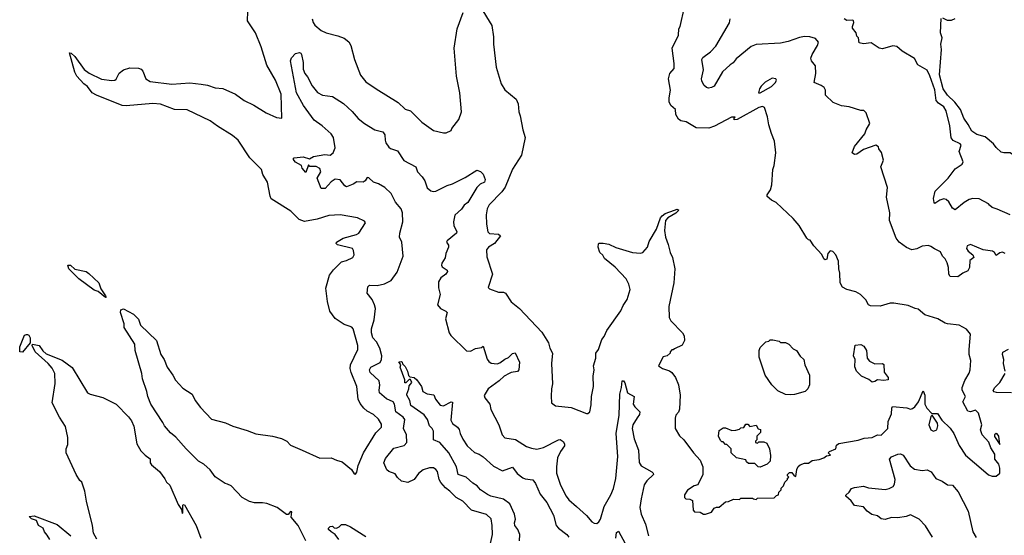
# Model space of a CAD drawing. Extents: x 1863118 to 1989590, y 394482 to 532474.
# Tile 151 of 215: x 1953972 to 1961690, y 457818 to 461857. Entities that reach past the tile are written whole.
import ezdxf

# ---------------------------------------------------------------- set-up
doc = ezdxf.new("R2010")
doc.units = 0

msp = doc.modelspace()

# ---------------------------------------------------------------- linework, layer by layer
at = {"layer": '0CON20XD'}
for points in [[(1957581.7, 461961.7), (1957672.3, 461812.3), (1957686.4, 461723.6), (1957686.2, 461665), (1957708, 461485), (1957745.8, 461355), (1957775, 461308), (1957864.2, 461234.2), (1957878.7, 461198.7), (1957884.3, 461135), (1957895.7, 461105), (1957915.6, 460995), (1957935.6, 460935), (1957906.7, 460795), (1957835, 460686), (1957777.5, 460545), (1957751.9, 460508.1), (1957653.2, 460406.8), (1957635.7, 460375), (1957628, 460328), (1957630, 460255), (1957642, 460195), (1957655, 460183.1), (1957725, 460176.7), (1957742, 460165), (1957693.5, 460105), (1957647.1, 460075), (1957632.5, 460055), (1957635, 460000), (1957677.5, 459865), (1957645, 459760), (1957655, 459748.8), (1957725, 459723.8), (1957765, 459723.8), (1957780, 459715), (1957825, 459646.7), (1957891.2, 459595), (1958065, 459409.2), (1958117.5, 459325), (1958128, 459285), (1958149.2, 459245), (1958140.8, 459165), (1958149.2, 459005), (1958140, 458965), (1958137.7, 458907.7), (1958141.2, 458855), (1958172.7, 458832.7), (1958295, 458818.6), (1958415, 458773.3), (1958425, 458772.5), (1958440, 458785), (1958450.7, 458839.3), (1958454.2, 458905), (1958470.8, 458985), (1958467.5, 459065), (1958475.7, 459115), (1958470.6, 459145), (1958487.3, 459207.3), (1958488.6, 459245), (1958508.9, 459275), (1958535, 459352.5), (1958553.6, 459376.4), (1958575, 459422.5), (1958685, 459577.5), (1958702.3, 459617.7), (1958733.6, 459666.4), (1958756.7, 459745), (1958747.5, 459785), (1958725, 459827.5), (1958639.3, 459919.3), (1958557, 459987), (1958543, 460013), (1958520, 460035), (1958507.5, 460075), (1958508.3, 460101.7), (1958515, 460107.5), (1958545, 460107.5), (1958589.3, 460099.3), (1958645, 460072.5), (1958775, 460033.3), (1958837.5, 460027.5), (1958857.5, 460035), (1958892.5, 460075), (1958905, 460120), (1958963.6, 460216.4), (1958996, 460305), (1959007.9, 460322.1), (1959030.9, 460339.1), (1959104.2, 460365.8), (1959125, 460372.5), (1959140, 460365), (1959115, 460342), (1959053.6, 460306.4), (1959034.5, 460285.5), (1959026.4, 460206.4), (1959033, 460153), (1959056.4, 460096.4), (1959070, 460035), (1959090, 459995), (1959106.2, 459905), (1959100, 459795), (1959060.5, 459609.5), (1959063.6, 459523.6), (1959075, 459497.5), (1959167.5, 459405), (1959181.7, 459381.7), (1959182.5, 459345), (1959165, 459307.5), (1959105, 459280), (1959095, 459270), (1959085, 459270), (1959070, 459255), (1959070, 459245), (1959047, 459223), (1959015, 459216.7), (1958980, 459145), (1959010, 459125), (1959065, 459107.5), (1959083, 459093), (1959113.6, 459053.6), (1959136.4, 458996.4), (1959148.8, 458915), (1959143.9, 458806.1), (1959135, 458782.5), (1959115, 458760), (1959108.8, 458735), (1959108.8, 458655), (1959145, 458596.7), (1959178.8, 458565), (1959255, 458463.3), (1959305, 458407.5), (1959326.7, 458355), (1959326.7, 458295), (1959287, 458213), (1959260, 458205), (1959207, 458173), (1959182.5, 458135), (1959182.5, 458115), (1959193.8, 458103.8), (1959225, 458102.5), (1959245, 458090), (1959250, 458015), (1959261.7, 458001.7), (1959305, 458000), (1959333, 457983), (1959347, 457983), (1959395, 458000), (1959415, 458030), (1959435, 458040), (1959455, 458040), (1959505, 458080), (1959527, 458083), (1959568.3, 458101.7), (1959615, 458100), (1959625, 458110), (1959715, 458110), (1959723, 458103), (1959745, 458100), (1959755, 458110), (1959887, 458113), (1959905, 458130), (1959920, 458135), (1959923, 458157), (1959940, 458175), (1959941.7, 458188.3), (1959960, 458205), (1959970, 458235), (1959990, 458255), (1959990, 458265), (1960000, 458275), (1959990, 458285), (1959990, 458295), (1960005, 458310), (1960025, 458310), (1960043.3, 458283.3), (1960055, 458280), (1960063.3, 458335), (1960073.9, 458356.1), (1960089.5, 458370.5), (1960123, 458383), (1960155, 458383.3), (1960185, 458403.8), (1960239.1, 458410.9), (1960275.9, 458424.1), (1960295, 458440), (1960327.5, 458445), (1960310, 458465), (1960320, 458475), (1960370, 458495), (1960373.3, 458525), (1960392.7, 458537.3), (1960545.5, 458564.5), (1960590.7, 458579.3), (1960655, 458585.7), (1960695, 458605.7), (1960725, 458602), (1960776.7, 458655), (1960780.7, 458709.3), (1960805, 458770), (1960807.5, 458815), (1960813.6, 458826.4), (1960925, 458818), (1960955, 458806.9), (1960969.3, 458810.7), (1960988, 458825), (1961016.7, 458865), (1961055, 458950), (1961066.7, 458915), (1961066.2, 458845), (1961083.8, 458815), (1961121.7, 458771.7), (1961165, 458772.5), (1961200.9, 458720.9), (1961265, 458656.7), (1961295, 458616.7), (1961335, 458522.5), (1961385, 458446.7), (1961525.7, 458325.7)], [(1954905, 459511.2), (1954918.8, 459465), (1955044, 459345), (1955077.8, 459235), (1955104.5, 459194.5), (1955127.5, 459135), (1955173.6, 459073.6), (1955192.4, 459032.4), (1955252.1, 458972.1), (1955324.3, 458925), (1955347.8, 458875), (1955388.6, 458818.6), (1955475, 458728.6), (1955585, 458700), (1955643.1, 458673.1), (1955755, 458640), (1955822.2, 458612.2), (1955955, 458595.8), (1956025, 458577.1), (1956065.3, 458555.3), (1956095, 458525.6), (1956187.5, 458485), (1956325, 458423.8), (1956415, 458426.2), (1956455, 458406.7), (1956500, 458395), (1956572.5, 458335), (1956595, 458300), (1956605, 458297.5), (1956615, 458312.5), (1956626, 458365), (1956667.1, 458465), (1956765, 458620), (1956808.1, 458665), (1956808.3, 458688.3), (1956785, 458728.8), (1956745, 458763.8), (1956695, 458792), (1956670, 458815), (1956640.6, 458850.6), (1956624.6, 458884.6), (1956615.7, 458985), (1956569.6, 459095), (1956562.9, 459125), (1956566.4, 459155), (1956622.9, 459275), (1956623.3, 459305), (1956585.6, 459435.6), (1956575, 459448.8), (1956555, 459456), (1956515, 459468.8), (1956445.9, 459515.9), (1956404.3, 459574.3), (1956385, 459650), (1956372.9, 459755), (1956400.8, 459855), (1956432.1, 459897.9), (1956495, 459960), (1956535, 459971.2), (1956582.5, 459995), (1956593.3, 460015), (1956589.3, 460049.3), (1956580, 460065), (1956463.3, 460095), (1956453.3, 460105), (1956456.7, 460115), (1956508.8, 460145), (1956613.3, 460175), (1956630, 460185), (1956682.5, 460265), (1956675, 460280), (1956620, 460305), (1956485, 460328), (1956395, 460322.5), (1956304.2, 460295.8), (1956205, 460277.1), (1956162.9, 460292.9), (1956096.7, 460356.7), (1955944.4, 460455), (1955934.5, 460475), (1955915.7, 460585), (1955879.2, 460645), (1955868, 460685), (1955775.3, 460775.3), (1955685.7, 460915), (1955640.9, 460950.9), (1955522.4, 461022.4), (1955465, 461064.4), (1955285, 461150.8), (1955185, 461152.9), (1955075, 461196.9), (1955015, 461201.2), (1954807.5, 461182.5), (1954775.7, 461184.3), (1954574, 461265), (1954541.4, 461285), (1954504.6, 461334.6), (1954476, 461355), (1954421.1, 461415), (1954405, 461446.7), (1954363, 461597), (1954375, 461596.2), (1954405, 461568.8), (1954478.6, 461468.6), (1954517.6, 461437.6), (1954615, 461390.6), (1954695, 461380), (1954717.3, 461382.7), (1954728.3, 461391.7), (1954752.6, 461437.4), (1954785, 461465.8), (1954835, 461481.2), (1954905, 461478.8), (1954925, 461470), (1954938.8, 461455), (1954961.2, 461395), (1954995, 461373.1), (1955165, 461352.2), (1955305, 461363.1), (1955393.6, 461353.6), (1955445.4, 461345.4), (1955505, 461323.8), (1955565, 461317.5), (1955665, 461274.3), (1955731.2, 461225), (1955808.3, 461188.3), (1955905, 461128.8), (1955985, 461090.8), (1956027.5, 461085), (1956022.2, 461275), (1955976.9, 461385), (1955910.3, 461500.3), (1955865.8, 461644.2), (1955820.5, 461755), (1955757.9, 461847.9), (1955761.7, 461921.7)], [(1956266, 461865), (1956274, 461835), (1956286.7, 461815), (1956335, 461773.8), (1956374.2, 461754.2), (1956465, 461731.2), (1956515, 461712), (1956551.2, 461685), (1956569.2, 461655), (1956597.1, 461545), (1956645, 461423.8), (1956685, 461370), (1956765.9, 461315.9), (1956940, 461210), (1956995, 461156.7), (1957035, 461143.8), (1957125, 461053.8), (1957215, 460990), (1957295, 460972.5), (1957315, 460972.5), (1957355, 460990), (1957360, 461005), (1957413.8, 461075), (1957436, 461135), (1957422.5, 461285), (1957395.5, 461415), (1957378.1, 461635), (1957400.6, 461785), (1957449.2, 461915)], [(1961525.7, 458325.7), (1961565, 458293.3), (1961595, 458282.5), (1961625, 458282.5), (1961655.9, 458304.1), (1961654, 458345), (1961645.7, 458375), (1961616, 458415), (1961616, 458455), (1961584.1, 458504.1), (1961568.3, 458548.3), (1961516.2, 458605), (1961503.8, 458645), (1961512.5, 458685), (1961487.8, 458775), (1961465, 458798.8), (1961425, 458785.8), (1961405, 458792), (1961365.6, 458865), (1961384.3, 458905), (1961360.6, 458955), (1961359.4, 458975), (1961379.7, 459030.3), (1961415, 459087.5), (1961422.5, 459115), (1961427.4, 459187.4), (1961414.6, 459234.6), (1961413.2, 459275), (1961423.9, 459393.9), (1961392.3, 459432.3), (1961335, 459463.8), (1961245, 459474), (1961225, 459481.2), (1961170, 459515), (1961066.4, 459546.4), (1961015, 459590), (1960990, 459595), (1960935, 459617.5), (1960825, 459636.7), (1960793.9, 459636.1), (1960717.7, 459612.3), (1960640, 459615), (1960624.1, 459624.1), (1960605, 459662.5), (1960562.5, 459705), (1960525, 459725.7), (1960455, 459743.3), (1960422.5, 459762.5), (1960402.1, 459795), (1960401.7, 459871.7), (1960393.3, 459905), (1960390.8, 459965), (1960370, 460015), (1960345, 460042), (1960325, 460048), (1960306, 460025), (1960299.3, 459980.7), (1960285, 459977.5), (1960274.1, 459984.1), (1960259.3, 460019.3), (1960196.1, 460086.1), (1960169.3, 460129.3), (1960155, 460132.5), (1960142.5, 460145), (1960081.2, 460245), (1960035, 460300), (1959902.5, 460425), (1959863.9, 460443.9), (1959831.7, 460471.7), (1959830, 460485), (1959857.5, 460525), (1959866.7, 460565), (1959876.7, 460685), (1959886.2, 460715), (1959899.2, 460815), (1959889.2, 460905), (1959864.3, 460965), (1959844.3, 461035), (1959835, 461097.5), (1959809.1, 461169.1), (1959795, 461177.9), (1959765, 461168.8), (1959595, 461076.7), (1959573.3, 461073.3), (1959572.5, 461087.5), (1959580, 461095), (1959552.5, 461095), (1959417.1, 461022.9), (1959375, 461006.7), (1959275, 461009.6), (1959195, 461057.1), (1959155, 461064.4), (1959135, 461077.5), (1959114.5, 461115), (1959113.1, 461155), (1959077.3, 461185), (1959063.9, 461215), (1959062.9, 461245), (1959074.4, 461305), (1959058.9, 461395), (1959067.5, 461435), (1959102, 461475), (1959102.5, 461515), (1959087.1, 461635), (1959136, 461735), (1959140, 461785), (1959148.8, 461805), (1959184, 461955)], [(1961696.7, 460026.7), (1961675, 460035.8), (1961655, 460031.1), (1961625, 460010), (1961611.8, 460035), (1961597.1, 460045), (1961525, 460054.1), (1961425, 460096.6), (1961399.1, 460085), (1961394, 460065), (1961405.3, 460045.3), (1961444, 460015), (1961450, 459995), (1961418.3, 459971.7), (1961416, 459915), (1961405, 459890), (1961365, 459873.1), (1961325, 459842.5), (1961265.6, 459845.6), (1961254.6, 459865), (1961252.2, 459915), (1961242.4, 459952.4), (1961226, 459985), (1961204.5, 460004.5), (1961189.7, 460039.7), (1961141.7, 460061.7), (1961115, 460082), (1961095, 460087.5), (1961045, 460084.2), (1961005, 460061.5), (1960965, 460055.4), (1960924.2, 460074.2), (1960865.5, 460115), (1960841.2, 460145), (1960790.8, 460285), (1960792, 460345), (1960767, 460467), (1960773, 460543), (1960722.5, 460705), (1960743.6, 460756.4), (1960727.9, 460817.9), (1960707.5, 460845), (1960702.5, 460862.5), (1960683.3, 460873.3), (1960585, 460840), (1960535, 460804.6), (1960515, 460801.5), (1960496.9, 460815), (1960514.7, 460865.3), (1960597.8, 460962.2), (1960607.1, 460995), (1960636.2, 461045), (1960608.3, 461128.3), (1960590, 461145), (1960565, 461146.7), (1960474.1, 461174.1), (1960415, 461182), (1960349.3, 461209.3), (1960288.8, 461265), (1960287.1, 461305), (1960276.9, 461326.9), (1960255, 461343.3), (1960200, 461365), (1960211.4, 461435), (1960210.8, 461495), (1960177.5, 461535), (1960172.5, 461555), (1960182.5, 461585), (1960226.6, 461655), (1960232.5, 461682.5), (1960209.7, 461709.7), (1960165, 461724.3), (1960125, 461725.7), (1960085, 461718.1), (1959994.5, 461685.5), (1959936.3, 461673.7), (1959745, 461662.2), (1959705, 461647.1), (1959588, 461552), (1959565, 461519.4), (1959541.4, 461505), (1959481.5, 461448.5), (1959415, 461337.5), (1959393.7, 461326.3), (1959371.7, 461321.7), (1959356.6, 461326.6), (1959335.5, 461345.5), (1959318.6, 461378.6), (1959316.7, 461395), (1959331.8, 461465), (1959319.2, 461545), (1959327.8, 461562.2), (1959387.1, 461605), (1959429.2, 461650.8), (1959535, 461833.3), (1959540, 461865)], [(1961735, 460328.6), (1961634.3, 460374.3), (1961595, 460385.8), (1961574.2, 460404.2), (1961565, 460416), (1961493.3, 460453.3), (1961443.8, 460456.2), (1961415, 460448.9), (1961375, 460425.6), (1961305, 460367.5), (1961285, 460380.8), (1961255, 460430.8), (1961235, 460450), (1961215, 460452.9), (1961185.7, 460444.3), (1961145, 460416.7), (1961138.8, 460425), (1961134.4, 460455.6), (1961147.1, 460515), (1961250.6, 460615), (1961305, 460690), (1961360, 460725), (1961366.2, 460745), (1961337.1, 460825), (1961351.1, 460875), (1961345, 460885.4), (1961290.2, 460910.2), (1961273.3, 460933.3), (1961262.5, 461025), (1961234, 461144), (1961214.8, 461174.8), (1961172.9, 461202.9), (1961155.8, 461225), (1961145, 461309.2), (1961106.6, 461416.6), (1961085, 461462.5), (1961012.6, 461502.6), (1960985, 461552.5), (1960890.2, 461610.2), (1960848.2, 461648.2), (1960815, 461651.9), (1960735, 461628), (1960710, 461635), (1960645, 461676), (1960585, 461668), (1960552.5, 461675), (1960546.2, 461715), (1960535, 461727.5), (1960527.5, 461755), (1960500.3, 461790.3), (1960499.2, 461805), (1960511.2, 461835), (1960508.3, 461848.3), (1960503.3, 461853.3), (1960455, 461851.4), (1960435, 461864.2)], [(1961853.4, 460763.4), (1961825, 460780.5), (1961765, 460794.2), (1961735, 460813.8), (1961685, 460813.3), (1961665, 460820), (1961625, 460856.2), (1961605.6, 460885), (1961539.1, 460939.1), (1961475, 460958.1), (1961435, 460984.3), (1961407.6, 461037.6), (1961373.1, 461085), (1961345.4, 461155), (1961301.3, 461211.3), (1961244.6, 461265), (1961210.2, 461315), (1961183, 461425), (1961196.3, 461625), (1961191.5, 461665), (1961202, 461715), (1961189.2, 461755), (1961193.9, 461866.1)], [(1961205, 461872.5), (1961243, 461853), (1961275.5, 461854.5), (1961305, 461868)], [(1957663.1, 457755), (1957677.8, 457825), (1957676.7, 457895), (1957667.4, 457947.4), (1957631.7, 457981.7), (1957515, 458016.4), (1957445, 458085.6), (1957394.7, 458114.7), (1957345, 458164.5), (1957309.9, 458189.9), (1957273.1, 458233.1), (1957260.4, 458255), (1957246.9, 458316.9), (1957235, 458334), (1957215, 458345.7), (1957185, 458348.1), (1957135, 458332), (1957098.6, 458301.4), (1957065, 458256), (1957015, 458232), (1956965, 458242), (1956935, 458270), (1956915, 458301.2), (1956865, 458318), (1956850.3, 458330.3), (1956825.8, 458385), (1956839.4, 458420.6), (1956905, 458500), (1956985, 458520.8), (1957008.1, 458545), (1957004.5, 458604.5), (1956980, 458655), (1956992.2, 458725), (1956977.8, 458745), (1956921.1, 458785), (1956909.2, 458845), (1956898.9, 458865), (1956847, 458887), (1956793.8, 458933.8), (1956789.2, 458955), (1956795.8, 458995.8), (1956789.6, 459029.6), (1956718.2, 459095), (1956713.5, 459115), (1956725, 459135.4), (1956796.8, 459173.2), (1956808.1, 459195), (1956811, 459225), (1956794.2, 459285), (1956769.8, 459335), (1956740.7, 459365), (1956730.3, 459405), (1956729.7, 459435), (1956750.7, 459505), (1956761.2, 459595), (1956754.6, 459625), (1956735.3, 459665.3), (1956695.4, 459715), (1956701.8, 459765), (1956715, 459777.1), (1956775, 459776.2), (1956831.6, 459788.4), (1956884.4, 459815), (1956931.1, 459878.9), (1956978.7, 460005), (1956968.8, 460115), (1956950, 460155), (1956951.9, 460185), (1956975.3, 460274.7), (1956973.6, 460345), (1956961.4, 460375), (1956918.8, 460428.8), (1956883.2, 460495), (1956833.9, 460543.9), (1956785, 460572.5), (1956745, 460585.7), (1956707.9, 460617.9), (1956695, 460621.2), (1956679.2, 460595), (1956665, 460585.6), (1956615, 460587.6), (1956585, 460568.5), (1956535, 460548.5), (1956522.2, 460555), (1956485, 460602), (1956445, 460607.5), (1956415, 460588.1), (1956368, 460535), (1956334.4, 460534.4), (1956303.3, 460615), (1956333.3, 460665), (1956325, 460692.5), (1956295, 460706.2), (1956247.5, 460707.5), (1956235, 460720), (1956215, 460660), (1956186.7, 460695), (1956182.5, 460715), (1956135, 460742.5), (1956116.7, 460765), (1956124.3, 460775.7), (1956195, 460784.4), (1956243.6, 460766.4), (1956275, 460787.1), (1956365, 460801.4), (1956405, 460796.2), (1956430, 460815), (1956446.2, 460853.8), (1956432.5, 460935), (1956415, 460962.5), (1956343.8, 461025), (1956281.6, 461071.6), (1956196.8, 461185), (1956142.1, 461285), (1956094.4, 461535.6), (1956102.1, 461557.9), (1956135, 461593.3), (1956165, 461600), (1956176, 461596), (1956180, 461585), (1956193.4, 461523.4), (1956195, 461470), (1956208, 461435), (1956229.3, 461409.3), (1956265, 461340), (1956307.3, 461287.3), (1956345, 461267.5), (1956425, 461256.9), (1956511.4, 461201.4), (1956579.2, 461139.2), (1956625, 461084.3), (1956675, 461044.3), (1956755, 460994.4), (1956819.1, 460979.1), (1956834.4, 460954.4), (1956836.5, 460915), (1956842.6, 460892.6), (1956865, 460860), (1956879.1, 460849.1), (1956935, 460829.4), (1956984.4, 460755), (1957078.1, 460705), (1957091.4, 460665), (1957127.3, 460627.3), (1957147.5, 460595), (1957165, 460541.2), (1957195, 460517.5), (1957215, 460511.9), (1957235, 460514.5), (1957322.4, 460557.6), (1957365, 460570.8), (1957465, 460621.9), (1957555, 460680), (1957585, 460668), (1957606.4, 460646.4), (1957620.6, 460605), (1957616.7, 460585), (1957581.1, 460568.9), (1957555, 460542), (1957485, 460426.2), (1957456.2, 460403.8), (1957435, 460374.4), (1957383.1, 460325), (1957372.2, 460275), (1957375.7, 460245), (1957398, 460195), (1957396.2, 460185), (1957323.3, 460125), (1957318.8, 460115), (1957332.5, 460092.5), (1957332.9, 460075), (1957313.7, 460026.3), (1957307.5, 459992.5), (1957280.9, 459949.1), (1957278.6, 459935), (1957285, 459922), (1957322.5, 459895), (1957326.7, 459885), (1957313.8, 459865), (1957273.8, 459835), (1957254.2, 459805), (1957254.2, 459755.8), (1957269.1, 459705), (1957247.5, 459625), (1957271.2, 459595), (1957313.8, 459575), (1957322.9, 459565), (1957310, 459515), (1957339.2, 459405), (1957352.5, 459382.5), (1957475, 459264.2), (1957505, 459261.4), (1957545, 459282.9), (1957591.7, 459288.3), (1957605, 459300), (1957637, 459197), (1957648.8, 459178.8), (1957667.1, 459167.1), (1957715, 459161.9), (1957735, 459169.4), (1957775, 459198.6), (1957805, 459210.8), (1957835, 459242.5), (1957857.1, 459247.1), (1957889.2, 459175), (1957886, 459115), (1957875, 459101.4), (1957825.5, 459094.5), (1957809.2, 459085), (1957768.8, 459065), (1957731.8, 459028.2), (1957643.8, 458965), (1957613.6, 458913.6), (1957617.5, 458895), (1957656.2, 458845), (1957666, 458805), (1957726.7, 458685), (1957754.6, 458604.6), (1957775, 458582.5), (1957859.8, 458569.8), (1957945, 458514.4), (1957985, 458500), (1958025, 458494.4), (1958078.8, 458505), (1958195, 458566.7), (1958208.3, 458568.3), (1958233.4, 458553.4), (1958243.6, 458535), (1958241.7, 458518.3), (1958210, 458475), (1958188.9, 458425), (1958180, 458355), (1958181.1, 458305), (1958212.4, 458212.4), (1958255, 458126), (1958275.7, 458095), (1958336, 458045), (1958415, 457974), (1958456.2, 457925), (1958475, 457912.5), (1958495, 457912), (1958512, 457925), (1958524.3, 457945), (1958552.7, 458045), (1958605.4, 458135), (1958626.9, 458185), (1958644.6, 458264.6), (1958660, 458435), (1958647.2, 458615), (1958671.7, 458758.3), (1958675.3, 458924.7), (1958689.5, 458975), (1958695, 459027.5), (1958705, 459027.5), (1958715, 459013.3), (1958736.9, 458935), (1958788, 458905), (1958781.5, 458845), (1958793.5, 458823.5), (1958832.9, 458785), (1958829.5, 458765), (1958811.5, 458738.5), (1958777.8, 458685), (1958773.6, 458655), (1958789.1, 458575), (1958822.7, 458485), (1958827.6, 458387.6), (1958843.8, 458363.8), (1958926, 458315), (1958938, 458305), (1958940, 458295), (1958888.1, 458245), (1958867.8, 458215), (1958842.5, 458105), (1958833.1, 458035), (1958842.9, 457985), (1958878.6, 457905), (1958900.8, 457815)], [(1959775, 461284), (1959864.4, 461335), (1959895.4, 461365), (1959904.2, 461385), (1959900, 461395), (1959870.3, 461399.7), (1959815, 461368.8), (1959783.2, 461336.8), (1959771.2, 461315), (1959762.5, 461285), (1959775, 461284)], [(1954645, 459680), (1954587.1, 459727.1), (1954555, 459738), (1954435, 459828), (1954357.5, 459905), (1954350, 459935), (1954370, 459935), (1954405, 459903.3), (1954494.1, 459884.1), (1954515, 459868), (1954594, 459795), (1954608.2, 459748.2), (1954645.8, 459695), (1954650, 459685), (1954645, 459680)], [(1956215.5, 457775.5), (1956154.3, 457895), (1956099.3, 457959.3), (1956105, 458002.5), (1956095, 458006), (1956078, 457982), (1956065, 457982), (1955990, 458035), (1955908.3, 458068.3), (1955875, 458073.8), (1955812.3, 458072.3), (1955775, 458082), (1955715, 458113.3), (1955631.2, 458205), (1955601.7, 458218.3), (1955582.9, 458222.9), (1955505.8, 458275.8), (1955465, 458331.2), (1955415, 458376.2), (1955375, 458398.8), (1955278, 458495), (1955197.2, 458587.2), (1955155, 458620), (1955108, 458675), (1955095, 458703.3), (1955000, 458845), (1954975.6, 458905), (1954969.4, 458945), (1954934.5, 459044.5), (1954928.6, 459085), (1954877, 459267), (1954875.6, 459315.6), (1954791.3, 459445), (1954792.2, 459475), (1954762.7, 459565), (1954765.9, 459584.1), (1954785, 459593.3), (1954865, 459550), (1954905, 459511.2)], [(1953995, 459252.5), (1953974.5, 459255), (1953972.5, 459295), (1954011.2, 459385), (1954025, 459392.5), (1954035, 459390.8), (1954045.4, 459385.4), (1954054.2, 459365), (1954053.3, 459326.7), (1953995, 459252.5)], [(1960015, 458917.5), (1959975, 458922.5), (1959915, 458950), (1959867, 458997), (1959815, 459072.5), (1959767.5, 459215), (1959767.5, 459265), (1959775, 459290), (1959820, 459335), (1959845, 459340), (1959855, 459350), (1959875, 459350), (1959925, 459340), (1959935, 459330), (1959975, 459327.5), (1960000, 459315), (1960035, 459280), (1960060, 459265), (1960090.7, 459220.7), (1960117.5, 459195), (1960127.5, 459155), (1960161.7, 459071.7), (1960161.7, 458998.3), (1960150, 458965), (1960130, 458945), (1960045, 458922.5), (1960015, 458917.5)], [(1954577.7, 457787.7), (1954551.2, 457835), (1954543.8, 457895), (1954495.8, 458085), (1954484.2, 458164.2), (1954460, 458235), (1954445, 458247.5), (1954416.2, 458295), (1954338, 458465), (1954337.5, 458495), (1954348.8, 458528.8), (1954350, 458585), (1954330.5, 458670.5), (1954283.8, 458745), (1954227, 458857), (1954251.7, 459008.3), (1954246.7, 459085), (1954227, 459127), (1954196.7, 459165), (1954094.4, 459254.4), (1954070, 459305), (1954073.9, 459316.1), (1954125.6, 459305.6), (1954153.2, 459263.2), (1954179.1, 459239.1), (1954305, 459190), (1954385, 459133.3), (1954505, 458933.3), (1954525, 458923.3), (1954625, 458898.8), (1954727.5, 458845), (1954826.4, 458746.4), (1954850, 458715), (1954867, 458673), (1954891.2, 458535), (1954921.2, 458481.2), (1954956.2, 458445), (1954995, 458416.7), (1954996.2, 458385), (1955005, 458370), (1955068.3, 458318.3), (1955111.2, 458261.2), (1955124.2, 458234.2), (1955150, 458210), (1955215, 458060), (1955241.7, 458021.7), (1955245, 457990), (1955250, 457995), (1955250, 458055), (1955255, 458060), (1955265, 458057.5), (1955355.9, 457895.9), (1955393.3, 457795)], [(1960655, 459017.5), (1960628.3, 459038.3), (1960570, 459065), (1960532.5, 459105), (1960518.3, 459138.3), (1960520, 459195), (1960507.5, 459225), (1960521.7, 459308.3), (1960565, 459312.5), (1960589.3, 459299.3), (1960610, 459265), (1960616, 459205), (1960633.3, 459183.3), (1960675, 459162.2), (1960735, 459163.3), (1960746.1, 459156.1), (1960747.3, 459097.3), (1960780, 459055), (1960780, 459035), (1960745, 459030), (1960695, 459036.2), (1960675, 459022.5), (1960655, 459017.5)], [(1961697.8, 459105), (1961683.1, 459165), (1961685.4, 459195), (1961675.5, 459235), (1961677.3, 459252.7), (1961723.3, 459276.7)], [(1957889.4, 457775), (1957893.6, 457825), (1957877.3, 457865), (1957853.5, 457895), (1957851.1, 457915), (1957857.8, 457945), (1957851.5, 457985), (1957815, 458064.5), (1957765, 458100.3), (1957665.7, 458125.7), (1957638.2, 458138.2), (1957585.3, 458175.3), (1957557.1, 458207.1), (1957525, 458226.1), (1957472.2, 458275), (1957409.4, 458295), (1957395, 458355.8), (1957335, 458463.6), (1957266.5, 458546.5), (1957216.7, 458565), (1957216.9, 458635), (1957205.8, 458655.8), (1957184.3, 458675), (1957169.6, 458725), (1957143.3, 458763.3), (1957039.2, 458835), (1957030.8, 458875), (1957005.8, 458915), (1957005.8, 458925), (1957022, 458965), (1957025, 458990), (1957046.7, 459015), (1957035, 459040), (1957025, 459040), (1956998.3, 459011.7), (1956991.7, 459011.7), (1956990, 459035), (1956953.3, 459135), (1956960, 459155), (1956943, 459177), (1956965, 459180), (1956970, 459175), (1956971.7, 459161.7), (1956995, 459140), (1957013.3, 459105), (1957021.2, 459071.2), (1957030.7, 459060.7), (1957065, 459055.7), (1957085.6, 459035), (1957122.5, 458985), (1957131.2, 458945), (1957165, 458927.1), (1957219.2, 458919.2), (1957232.5, 458885), (1957268.7, 458838.7), (1957295, 458831.4), (1957355, 458863.8), (1957365, 458862.5), (1957351.1, 458721.1), (1957364, 458694), (1957404.7, 458664.7)], [(1961745, 458934.4), (1961627.3, 458937.3), (1961611.5, 458941.5), (1961602.9, 458952.9), (1961614.4, 458975), (1961655, 459015.6), (1961696.2, 459085)], [(1961135, 458634.6), (1961160, 458645), (1961170, 458675), (1961165.6, 458695.6), (1961125, 458760), (1961115, 458750), (1961097.5, 458685), (1961113.3, 458645), (1961135, 458634.6)], [(1957404.7, 458664.7), (1957417.3, 458647.3), (1957424.5, 458615), (1957445, 458570.8), (1957479.9, 458519.9), (1957537.9, 458467.9), (1957575, 458453.6), (1957605, 458433.8), (1957685, 458360), (1957756.1, 458323.9), (1957835, 458352), (1957872.4, 458302.4), (1957915, 458269.4), (1957935, 458261.1), (1957995, 458253.8), (1958015, 458223.8), (1958051.4, 458141.4), (1958103.1, 458075), (1958157, 457977), (1958176.5, 457895), (1958195, 457873.3), (1958261.1, 457825), (1958276.4, 457805)], [(1959775, 458352.5), (1959760, 458355), (1959735, 458380), (1959685, 458380), (1959670, 458395), (1959665, 458410), (1959590, 458425), (1959550, 458465), (1959550, 458495), (1959515, 458530), (1959505, 458530), (1959485, 458550), (1959475, 458550), (1959465, 458560), (1959450, 458595), (1959455, 458640), (1959485, 458660), (1959505, 458660), (1959555, 458640), (1959585, 458642.5), (1959615, 458650), (1959625, 458660), (1959648.3, 458661.7), (1959665, 458690), (1959678.3, 458688.3), (1959695, 458670), (1959745, 458680), (1959761.7, 458651.7), (1959778.3, 458648.3), (1959780, 458625), (1959750, 458595), (1959750, 458565), (1959740, 458555), (1959740, 458545), (1959755, 458540), (1959765, 458550), (1959805, 458550), (1959829.3, 458539.3), (1959850, 458495), (1959857, 458443), (1959855, 458400), (1959830, 458375), (1959775, 458352.5)], [(1961655, 458530), (1961648, 458595), (1961635, 458612.5), (1961625, 458616.2), (1961614.1, 458605.9), (1961612.7, 458592.7), (1961655, 458530)], [(1961127.7, 457805), (1961072.6, 457892.6), (1961022.9, 457945), (1960955, 457980), (1960920, 457965), (1960855, 457954), (1960805, 457956.7), (1960755, 457941.9), (1960725, 457946.2), (1960695, 457970.5), (1960651.4, 457981.4), (1960615, 458007.3), (1960585, 458041.9), (1960515, 458051.2), (1960489.1, 458089.1), (1960446.7, 458125), (1960447, 458133), (1960473.4, 458156.6), (1960492.9, 458185), (1960515, 458193.6), (1960585, 458202.7), (1960625, 458190), (1960755, 458178.1), (1960786.7, 458185), (1960818.8, 458201.2), (1960830.3, 458219.7), (1960835.6, 458255), (1960791.1, 458415), (1960805, 458432), (1960855, 458453.8), (1960875, 458456), (1960896, 458445), (1960952.7, 458362.7), (1960985, 458337.1), (1961045, 458325.6), (1961085, 458331.9), (1961115.3, 458315.3), (1961153.1, 458263.1), (1961202.7, 458242.7), (1961243.4, 458213.4), (1961285, 458210), (1961328, 458158), (1961407.8, 458007.8), (1961442.5, 457845), (1961469.9, 457799.9)], [(1954207.5, 457785), (1954188.6, 457818.6), (1954166.2, 457845), (1954156.7, 457875), (1954121.2, 457895), (1954103.5, 457933.5), (1954065, 457946.2), (1954047.5, 457965), (1954085, 457972), (1954265, 457903.8), (1954374.4, 457814.4)], [(1956475, 457785.7), (1956443.9, 457823.9), (1956414.7, 457844.7), (1956393.1, 457865), (1956392.2, 457875), (1956405, 457888.1), (1956425, 457890), (1956438, 457878), (1956455, 457873.3), (1956476.5, 457883.5), (1956495, 457902), (1956525, 457904.3), (1956565, 457885.4), (1956685, 457809.5)], [(1958646.2, 457795), (1958649.2, 457840.8), (1958665, 457851.2), (1958718.5, 457755)]]:
    msp.add_lwpolyline(points, dxfattribs=at)

doc.saveas('drawing.dxf')
